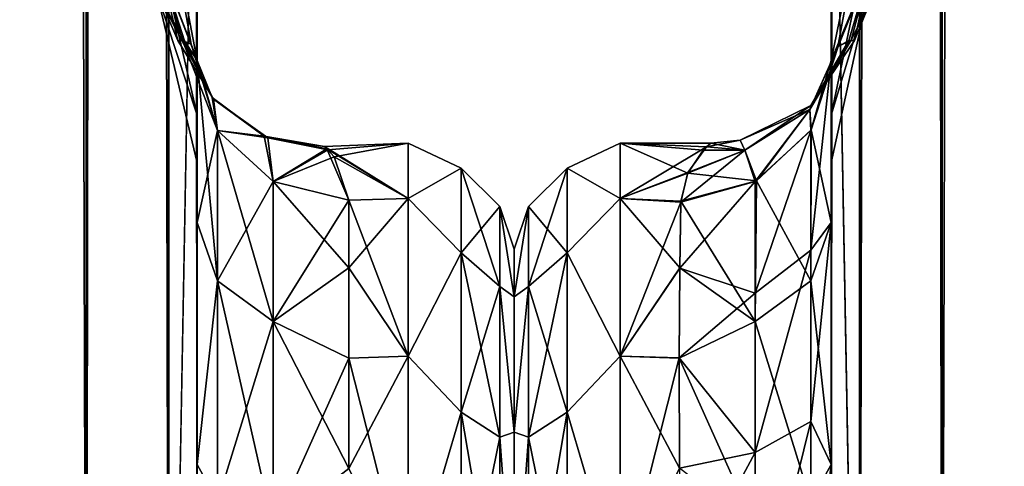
# Model space of a CAD drawing. Extents: x -23 to 470, y -1800 to 0.
# Tile 22 of 243: x 30 to 62, y -1759 to -1744. Entities that reach past the tile are written whole.
import ezdxf

# ---------------------------------------------------------------- set-up
doc = ezdxf.new("R2010")
doc.units = 0
doc.header["$LTSCALE"] = 61.050099
for name, color, linetype in [('10', 7, 'CONTINUOUS'), ('14', 7, 'CONTINUOUS'), ('16', 7, 'CONTINUOUS'), ('17', 7, 'CONTINUOUS'), ('18', 7, 'CONTINUOUS'), ('43', 7, 'CONTINUOUS'), ('44', 7, 'CONTINUOUS'), ('45', 7, 'CONTINUOUS'), ('47', 7, 'CONTINUOUS'), ('52', 7, 'CONTINUOUS'), ('549', 7, 'CONTINUOUS'), ('551', 7, 'CONTINUOUS'), ('553', 7, 'CONTINUOUS'), ('559', 7, 'CONTINUOUS'), ('563', 7, 'CONTINUOUS'), ('58', 7, 'CONTINUOUS'), ('583', 7, 'CONTINUOUS'), ('584', 7, 'CONTINUOUS'), ('588', 7, 'CONTINUOUS'), ('589', 7, 'CONTINUOUS'), ('59', 7, 'CONTINUOUS'), ('590', 7, 'CONTINUOUS'), ('598', 7, 'CONTINUOUS'), ('600', 7, 'CONTINUOUS')]:
    doc.layers.add(name, color=color, linetype=linetype)

msp = doc.modelspace()

# ---------------------------------------------------------------- linework, layer by layer
at = {"layer": '10', "linetype": 'CONTINUOUS'}
for points in [[(56.45, -1728.15, 20.5), (56.45, -1734.797, 19.391), (56.45, -1750.621, 19.586), (56.45, -1728.15, 20.5)], [(56.45, -1735.92, 22.035), (56.45, -1728.15, 20.5), (56.45, -1758.599, 25.714), (56.45, -1735.92, 22.035)], [(56.45, -1758.599, 25.714), (56.45, -1728.15, 20.5), (56.45, -1750.621, 19.586), (56.45, -1758.599, 25.714)], [(56.45, -1728.15, 61.5), (56.45, -1735.917, 59.966), (56.45, -1780, 61.5), (56.45, -1728.15, 61.5)], [(56.45, -1782.865, -60.931), (56.45, -1783.734, -60.5), (56.45, -1728.15, -61.5), (56.45, -1782.865, -60.931)], [(56.45, -1728.15, -61.5), (56.45, -1783.734, -60.5), (56.45, -1735.92, -59.965), (56.45, -1728.15, -61.5)], [(56.45, -1780, -61.5), (56.45, -1782.865, -60.931), (56.45, -1728.15, -61.5), (56.45, -1780, -61.5)], [(56.45, -1728.15, -20.5), (56.45, -1735.917, -22.034), (56.45, -1750.62, -19.586), (56.45, -1728.15, -20.5)], [(56.45, -1734.85, -19.375), (56.45, -1728.15, -20.5), (56.45, -1750.62, -19.586), (56.45, -1734.85, -19.375)], [(56.45, -1734.797, 19.391), (56.45, -1740.719, 16.193), (56.45, -1750.621, 19.586), (56.45, -1734.797, 19.391)], [(56.45, -1740.737, -16.18), (56.45, -1734.85, -19.375), (56.45, -1750.62, -19.586), (56.45, -1740.737, -16.18)], [(56.45, -1735.917, 59.966), (56.45, -1742.613, 55.523), (56.45, -1785.305, 59.301), (56.45, -1735.917, 59.966)], [(56.45, -1780, 61.5), (56.45, -1735.917, 59.966), (56.45, -1782.865, 60.931), (56.45, -1780, 61.5)], [(56.45, -1782.865, 60.931), (56.45, -1735.917, 59.966), (56.45, -1783.734, 60.5), (56.45, -1782.865, 60.931)], [(56.45, -1783.734, 60.5), (56.45, -1735.917, 59.966), (56.45, -1785.305, 59.301), (56.45, -1783.734, 60.5)], [(56.45, -1735.917, -22.034), (56.45, -1742.613, -26.477), (56.45, -1758.598, -25.714), (56.45, -1735.917, -22.034)], [(56.45, -1750.62, -19.586), (56.45, -1735.917, -22.034), (56.45, -1758.598, -25.714), (56.45, -1750.62, -19.586)], [(56.45, -1742.616, 26.48), (56.45, -1735.92, 22.035), (56.45, -1758.599, 25.714), (56.45, -1742.616, 26.48)], [(56.45, -1786.5, -57.734), (56.45, -1786.933, -56.86), (56.45, -1735.92, -59.965), (56.45, -1786.5, -57.734)], [(56.45, -1735.92, -59.965), (56.45, -1786.933, -56.86), (56.45, -1742.616, -55.52), (56.45, -1735.92, -59.965)], [(56.45, -1785.305, -59.301), (56.45, -1786.5, -57.734), (56.45, -1735.92, -59.965), (56.45, -1785.305, -59.301)], [(56.45, -1783.734, -60.5), (56.45, -1785.305, -59.301), (56.45, -1735.92, -59.965), (56.45, -1783.734, -60.5)], [(56.45, -1740.719, 16.193), (56.45, -1745.277, 11.265), (56.45, -1750.621, 19.586), (56.45, -1740.719, 16.193)], [(56.45, -1745.277, -11.265), (56.45, -1740.737, -16.18), (56.45, -1750.62, -19.586), (56.45, -1745.277, -11.265)], [(56.45, -1742.613, 55.523), (56.45, -1747.082, 48.856), (56.45, -1787.5, 54), (56.45, -1742.613, 55.523)], [(56.45, -1785.305, 59.301), (56.45, -1742.613, 55.523), (56.45, -1786.5, 57.734), (56.45, -1785.305, 59.301)], [(56.45, -1786.5, 57.734), (56.45, -1742.613, 55.523), (56.45, -1786.933, 56.86), (56.45, -1786.5, 57.734)], [(56.45, -1786.933, 56.86), (56.45, -1742.613, 55.523), (56.45, -1787.5, 54), (56.45, -1786.933, 56.86)], [(56.45, -1742.613, -26.477), (56.45, -1747.082, -33.144), (56.45, -1768.175, -28.742), (56.45, -1742.613, -26.477)], [(56.45, -1758.598, -25.714), (56.45, -1742.613, -26.477), (56.45, -1768.175, -28.742), (56.45, -1758.598, -25.714)], [(56.45, -1747.083, 33.148), (56.45, -1742.616, 26.48), (56.45, -1768.176, 28.742), (56.45, -1747.083, 33.148)], [(56.45, -1768.176, 28.742), (56.45, -1742.616, 26.48), (56.45, -1758.599, 25.714), (56.45, -1768.176, 28.742)], [(56.45, -1786.933, -56.86), (56.45, -1787.5, -54), (56.45, -1742.616, -55.52), (56.45, -1786.933, -56.86)], [(56.45, -1742.616, -55.52), (56.45, -1787.5, -54), (56.45, -1747.083, -48.852), (56.45, -1742.616, -55.52)], [(56.45, -1747.082, 48.856), (56.45, -1748.65, 41.002), (56.45, -1787.5, 54), (56.45, -1747.082, 48.856)], [(56.45, -1747.082, -33.144), (56.45, -1748.65, -40.998), (56.45, -1778.234, -28.319), (56.45, -1747.082, -33.144)], [(56.45, -1768.175, -28.742), (56.45, -1747.082, -33.144), (56.45, -1778.234, -28.319), (56.45, -1768.175, -28.742)], [(56.45, -1748.65, 41.002), (56.45, -1747.083, 33.148), (56.45, -1787.5, 54), (56.45, -1748.65, 41.002)], [(56.45, -1787.5, 54), (56.45, -1747.083, 33.148), (56.45, -1768.176, 28.742), (56.45, -1787.5, 54)], [(56.45, -1787.5, -54), (56.45, -1787.5, -24.51), (56.45, -1747.083, -48.852), (56.45, -1787.5, -54)], [(56.45, -1747.083, -48.852), (56.45, -1787.5, -24.51), (56.45, -1748.65, -40.998), (56.45, -1747.083, -48.852)], [(56.45, -1748.65, -40.998), (56.45, -1787.5, -24.51), (56.45, -1778.234, -28.319), (56.45, -1748.65, -40.998)]]:
    msp.add_3dface(points, dxfattribs=at)
at = {"layer": '14', "linetype": 'CONTINUOUS'}
for points in [[(46, -1751.5, 0), (46, -1753.067, -7.855), (46, -1790.933, -7.854), (46, -1751.5, 0)], [(46, -1753.067, 7.854), (46, -1751.5, 0), (46, -1792.5, 0), (46, -1753.067, 7.854)], [(46, -1792.5, 0), (46, -1751.5, 0), (46, -1790.933, -7.854), (46, -1792.5, 0)], [(46, -1753.067, -7.855), (46, -1757.536, -14.522), (46, -1790.933, -7.854), (46, -1753.067, -7.855)], [(46, -1757.536, 14.522), (46, -1753.067, 7.854), (46, -1786.464, 14.522), (46, -1757.536, 14.522)], [(46, -1786.464, 14.522), (46, -1753.067, 7.854), (46, -1790.933, 7.855), (46, -1786.464, 14.522)], [(46, -1790.933, 7.855), (46, -1753.067, 7.854), (46, -1792.5, 0), (46, -1790.933, 7.855)], [(46, -1757.536, -14.522), (46, -1764.234, -18.966), (46, -1786.464, -14.522), (46, -1757.536, -14.522)], [(46, -1790.933, -7.854), (46, -1757.536, -14.522), (46, -1786.464, -14.522), (46, -1790.933, -7.854)], [(46, -1764.235, 18.966), (46, -1757.536, 14.522), (46, -1779.766, 18.966), (46, -1764.235, 18.966)], [(46, -1779.766, 18.966), (46, -1757.536, 14.522), (46, -1786.464, 14.522), (46, -1779.766, 18.966)]]:
    msp.add_3dface(points, dxfattribs=at)
at = {"layer": '16', "linetype": 'CONTINUOUS'}
for points in [[(49.5, -1748, 0), (49.5, -1749.827, 9.184), (52.343, -1748.126, 2.453), (49.5, -1748, 0)], [(49.5, -1749.827, -9.184), (49.5, -1748, 0), (51.721, -1748.998, -6.848), (49.5, -1749.827, -9.184)], [(51.721, -1748.998, -6.848), (49.5, -1748, 0), (52.228, -1748.238, -3.369), (51.721, -1748.998, -6.848)], [(52.228, -1748.238, -3.369), (49.5, -1748, 0), (52.487, -1748, -0.07), (52.228, -1748.238, -3.369)], [(52.487, -1748, -0.07), (49.5, -1748, 0), (52.343, -1748.126, 2.453), (52.487, -1748, -0.07)], [(52.343, -1748.126, 2.453), (49.5, -1749.827, 9.184), (51.731, -1748.973, 6.766), (52.343, -1748.126, 2.453)], [(51.731, -1748.973, 6.766), (49.5, -1749.827, 9.184), (51.499, -1749.945, 9.464), (51.731, -1748.973, 6.766)], [(51.499, -1749.915, -9.395), (49.5, -1749.827, -9.184), (51.721, -1748.998, -6.848), (51.499, -1749.915, -9.395)], [(49.5, -1749.827, 9.184), (49.5, -1755.029, 16.971), (51.499, -1749.945, 9.464), (49.5, -1749.827, 9.184)], [(49.5, -1755.029, -16.971), (49.5, -1749.827, -9.184), (51.461, -1752.121, -13.447), (49.5, -1755.029, -16.971)], [(51.461, -1752.121, -13.447), (49.5, -1749.827, -9.184), (51.499, -1749.915, -9.395), (51.461, -1752.121, -13.447)], [(51.499, -1749.945, 9.464), (49.5, -1755.029, 16.971), (51.461, -1752.13, 13.461), (51.499, -1749.945, 9.464)], [(51.446, -1755.091, -17.032), (49.5, -1755.029, -16.971), (51.461, -1752.121, -13.447), (51.446, -1755.091, -17.032)], [(51.461, -1752.13, 13.461), (49.5, -1755.029, 16.971), (51.446, -1755.087, 17.028), (51.461, -1752.13, 13.461)], [(49.5, -1755.029, 16.971), (49.5, -1762.816, 22.173), (51.446, -1755.087, 17.028), (49.5, -1755.029, 16.971)], [(49.5, -1762.816, -22.173), (49.5, -1755.029, -16.971), (51.45, -1758.724, -19.994), (49.5, -1762.816, -22.173)], [(51.45, -1758.724, -19.994), (49.5, -1755.029, -16.971), (51.446, -1755.091, -17.032), (51.45, -1758.724, -19.994)], [(51.446, -1755.087, 17.028), (49.5, -1762.816, 22.173), (51.45, -1758.724, 19.994), (51.446, -1755.087, 17.028)]]:
    msp.add_3dface(points, dxfattribs=at)
at = {"layer": '17', "linetype": 'CONTINUOUS'}
for points in [[(56.45, -20, 61.5), (56.45, -71.85, 61.5), (57.402, -1780, 66.284), (56.45, -20, 61.5)], [(56.45, -20, 61.5), (57.402, -1780, 66.284), (57.402, -20, 66.284), (56.45, -20, 61.5)], [(57.402, -1780, 66.284), (60.111, -1780, 70.339), (57.402, -20, 66.284), (57.402, -1780, 66.284)], [(60.111, -1780, 70.339), (60.111, -20, 70.339), (57.402, -20, 66.284), (60.111, -1780, 70.339)], [(60.111, -1780, 70.339), (64.16, -1780, 73.046), (60.111, -20, 70.339), (60.111, -1780, 70.339)], [(64.16, -1780, 73.046), (64.16, -20, 73.046), (60.111, -20, 70.339), (64.16, -1780, 73.046)], [(56.45, -71.85, 61.5), (56.45, -1728.15, 61.5), (57.402, -1780, 66.284), (56.45, -71.85, 61.5)], [(56.45, -1728.15, 61.5), (56.45, -1780, 61.5), (57.402, -1780, 66.284), (56.45, -1728.15, 61.5)]]:
    msp.add_3dface(points, dxfattribs=at)
at = {"layer": '18', "linetype": 'CONTINUOUS'}
for points in [[(56.45, -1780, -61.5), (56.45, -1728.15, -61.5), (57.402, -20, -66.284), (56.45, -1780, -61.5)], [(57.402, -1780, -66.284), (56.45, -1780, -61.5), (57.402, -20, -66.284), (57.402, -1780, -66.284)], [(60.111, -1780, -70.339), (57.402, -1780, -66.284), (60.111, -20, -70.339), (60.111, -1780, -70.339)], [(57.402, -1780, -66.284), (57.402, -20, -66.284), (60.111, -20, -70.339), (57.402, -1780, -66.284)], [(64.16, -1780, -73.046), (60.111, -1780, -70.339), (64.16, -20, -73.046), (64.16, -1780, -73.046)], [(60.111, -1780, -70.339), (60.111, -20, -70.339), (64.16, -20, -73.046), (60.111, -1780, -70.339)]]:
    msp.add_3dface(points, dxfattribs=at)
at = {"layer": '43', "linetype": 'CONTINUOUS'}
for points in [[(56.45, -1742.616, 26.48), (56.45, -1747.083, 33.148), (57.676, -1741.228, 33.449), (56.45, -1742.616, 26.48)], [(57.676, -1741.228, 33.449), (56.45, -1747.083, 33.148), (57.676, -1743.022, 38.378), (57.676, -1741.228, 33.449)], [(56.45, -1747.082, 48.856), (56.45, -1742.613, 55.523), (57.676, -1741.228, 48.551), (56.45, -1747.082, 48.856)], [(57.676, -1743.022, 43.622), (56.45, -1747.082, 48.856), (57.676, -1741.228, 48.551), (57.676, -1743.022, 43.622)], [(56.45, -1747.083, 33.148), (56.45, -1748.65, 41.002), (57.676, -1743.022, 38.378), (56.45, -1747.083, 33.148)], [(56.45, -1748.65, 41.002), (56.45, -1747.082, 48.856), (57.676, -1743.022, 43.622), (56.45, -1748.65, 41.002)], [(57.676, -1743.022, 38.378), (56.45, -1748.65, 41.002), (57.676, -1743.022, 43.622), (57.676, -1743.022, 38.378)]]:
    msp.add_3dface(points, dxfattribs=at)
at = {"layer": '44', "linetype": 'CONTINUOUS'}
for points in [[(56.45, -1742.616, -55.52), (56.45, -1747.083, -48.852), (57.676, -1741.228, -48.551), (56.45, -1742.616, -55.52)], [(57.676, -1741.228, -48.551), (56.45, -1747.083, -48.852), (57.676, -1743.022, -43.622), (57.676, -1741.228, -48.551)], [(56.45, -1747.082, -33.144), (56.45, -1742.613, -26.477), (57.676, -1741.228, -33.449), (56.45, -1747.082, -33.144)], [(57.676, -1743.022, -38.378), (56.45, -1747.082, -33.144), (57.676, -1741.228, -33.449), (57.676, -1743.022, -38.378)], [(56.45, -1747.083, -48.852), (56.45, -1748.65, -40.998), (57.676, -1743.022, -43.622), (56.45, -1747.083, -48.852)], [(56.45, -1748.65, -40.998), (56.45, -1747.082, -33.144), (57.676, -1743.022, -38.378), (56.45, -1748.65, -40.998)], [(57.676, -1743.022, -43.622), (56.45, -1748.65, -40.998), (57.676, -1743.022, -38.378), (57.676, -1743.022, -43.622)]]:
    msp.add_3dface(points, dxfattribs=at)
at = {"layer": '45', "linetype": 'CONTINUOUS'}
for points in [[(56.45, -1745.277, -11.265), (56.45, -1750.62, -19.586), (55.794, -1747.559, -10.303), (56.45, -1745.277, -11.265)], [(53.989, -1749.247, -9.592), (55.794, -1747.559, -10.303), (55.779, -1752.541, -17.987), (53.989, -1749.247, -9.592)], [(55.794, -1747.559, -10.303), (56.45, -1750.62, -19.586), (55.779, -1752.541, -17.987), (55.794, -1747.559, -10.303)], [(51.499, -1749.915, -9.395), (53.989, -1749.247, -9.592), (53.946, -1753.886, -16.744), (51.499, -1749.915, -9.395)], [(53.946, -1753.886, -16.744), (53.989, -1749.247, -9.592), (55.779, -1752.541, -17.987), (53.946, -1753.886, -16.744)], [(51.461, -1752.121, -13.447), (51.499, -1749.915, -9.395), (53.946, -1753.886, -16.744), (51.461, -1752.121, -13.447)], [(56.45, -1750.62, -19.586), (56.45, -1758.598, -25.714), (55.779, -1752.541, -17.987), (56.45, -1750.62, -19.586)], [(51.446, -1755.091, -17.032), (51.461, -1752.121, -13.447), (53.946, -1753.886, -16.744), (51.446, -1755.091, -17.032)], [(53.946, -1753.886, -16.744), (55.779, -1752.541, -17.987), (55.78, -1759.821, -23.535), (53.946, -1753.886, -16.744)], [(55.779, -1752.541, -17.987), (56.45, -1758.598, -25.714), (55.78, -1759.821, -23.535), (55.779, -1752.541, -17.987)], [(53.946, -1760.663, -21.908), (51.446, -1755.091, -17.032), (53.946, -1753.886, -16.744), (53.946, -1760.663, -21.908)], [(53.946, -1760.663, -21.908), (53.946, -1753.886, -16.744), (55.78, -1759.821, -23.535), (53.946, -1760.663, -21.908)], [(51.45, -1758.724, -19.994), (51.446, -1755.091, -17.032), (53.946, -1760.663, -21.908), (51.45, -1758.724, -19.994)], [(56.45, -1758.598, -25.714), (56.45, -1768.175, -28.742), (55.78, -1759.821, -23.535), (56.45, -1758.598, -25.714)]]:
    msp.add_3dface(points, dxfattribs=at)
at = {"layer": '47', "linetype": 'CONTINUOUS'}
for points in [[(56.45, -1750.621, 19.586), (56.45, -1745.277, 11.265), (55.779, -1751.533, 16.832), (56.45, -1750.621, 19.586)], [(55.779, -1751.533, 16.832), (56.45, -1745.277, 11.265), (55.779, -1747.582, 10.293), (55.779, -1751.533, 16.832)], [(53.945, -1752.948, 15.668), (55.779, -1751.533, 16.832), (55.779, -1747.582, 10.293), (53.945, -1752.948, 15.668)], [(53.945, -1752.948, 15.668), (55.779, -1747.582, 10.293), (53.945, -1749.27, 9.582), (53.945, -1752.948, 15.668)], [(51.499, -1749.945, 9.464), (51.461, -1752.13, 13.461), (53.945, -1749.27, 9.582), (51.499, -1749.945, 9.464)], [(53.945, -1749.27, 9.582), (51.461, -1752.13, 13.461), (53.945, -1752.948, 15.668), (53.945, -1749.27, 9.582)], [(55.78, -1757.185, 21.971), (56.45, -1750.621, 19.586), (55.779, -1751.533, 16.832), (55.78, -1757.185, 21.971)], [(56.45, -1758.599, 25.714), (56.45, -1750.621, 19.586), (55.78, -1757.185, 21.971), (56.45, -1758.599, 25.714)], [(53.945, -1752.948, 15.668), (53.946, -1758.209, 20.452), (55.779, -1751.533, 16.832), (53.945, -1752.948, 15.668)], [(53.946, -1758.209, 20.452), (55.78, -1757.185, 21.971), (55.779, -1751.533, 16.832), (53.946, -1758.209, 20.452)], [(51.461, -1752.13, 13.461), (51.446, -1755.087, 17.028), (53.945, -1752.948, 15.668), (51.461, -1752.13, 13.461)], [(53.945, -1752.948, 15.668), (51.446, -1755.087, 17.028), (53.946, -1758.209, 20.452), (53.945, -1752.948, 15.668)], [(51.446, -1755.087, 17.028), (51.45, -1758.724, 19.994), (53.946, -1758.209, 20.452), (51.446, -1755.087, 17.028)], [(53.946, -1758.209, 20.452), (53.946, -1764.617, 23.537), (55.78, -1757.185, 21.971), (53.946, -1758.209, 20.452)], [(53.946, -1764.617, 23.537), (55.78, -1764.068, 25.284), (55.78, -1757.185, 21.971), (53.946, -1764.617, 23.537)], [(55.78, -1764.068, 25.284), (56.45, -1758.599, 25.714), (55.78, -1757.185, 21.971), (55.78, -1764.068, 25.284)], [(51.45, -1758.724, 19.994), (51.45, -1762.858, 22.191), (53.946, -1758.209, 20.452), (51.45, -1758.724, 19.994)], [(53.946, -1758.209, 20.452), (51.45, -1762.858, 22.191), (53.946, -1764.617, 23.537), (53.946, -1758.209, 20.452)], [(56.45, -1768.176, 28.742), (56.45, -1758.599, 25.714), (55.78, -1764.068, 25.284), (56.45, -1768.176, 28.742)]]:
    msp.add_3dface(points, dxfattribs=at)
at = {"layer": '52', "linetype": 'CONTINUOUS'}
for points in [[(49.5, -1749.827, 9.184), (49.5, -1748, 0), (47.752, -1748.825, 4.086), (49.5, -1749.827, 9.184)], [(49.5, -1748, 0), (49.5, -1749.827, -9.184), (47.752, -1748.825, -4.086), (49.5, -1748, 0)], [(49.5, -1748, 0), (47.752, -1748.825, -4.086), (47.752, -1748.825, 4.086), (49.5, -1748, 0)], [(47.752, -1751.621, -11.766), (46.469, -1750.088, -3.864), (47.752, -1748.825, -4.086), (47.752, -1751.621, -11.766)], [(46.469, -1750.088, -3.864), (46.469, -1750.088, 3.864), (47.752, -1748.825, -4.086), (46.469, -1750.088, -3.864)], [(47.752, -1748.825, -4.086), (46.469, -1750.088, 3.864), (47.752, -1748.825, 4.086), (47.752, -1748.825, -4.086)], [(47.752, -1748.825, 4.086), (46.469, -1752.731, 11.125), (47.752, -1751.621, 11.766), (47.752, -1748.825, 4.086)], [(46.469, -1750.088, 3.864), (46.469, -1752.731, 11.125), (47.752, -1748.825, 4.086), (46.469, -1750.088, 3.864)], [(49.5, -1749.827, 9.184), (47.752, -1748.825, 4.086), (47.752, -1751.621, 11.766), (49.5, -1749.827, 9.184)], [(49.5, -1749.827, -9.184), (47.752, -1751.621, -11.766), (47.752, -1748.825, -4.086), (49.5, -1749.827, -9.184)], [(49.5, -1755.029, 16.971), (49.5, -1749.827, 9.184), (47.752, -1751.621, 11.766), (49.5, -1755.029, 16.971)], [(49.5, -1749.827, -9.184), (49.5, -1755.029, -16.971), (47.752, -1751.621, -11.766), (49.5, -1749.827, -9.184)], [(46, -1753.067, -7.855), (46, -1751.5, 0), (46.469, -1750.088, -3.864), (46, -1753.067, -7.855)], [(46.469, -1752.731, -11.125), (46, -1753.067, -7.855), (46.469, -1750.088, -3.864), (46.469, -1752.731, -11.125)], [(46, -1751.5, 0), (46, -1753.067, 7.854), (46.469, -1750.088, 3.864), (46, -1751.5, 0)], [(46.469, -1750.088, -3.864), (46, -1751.5, 0), (46.469, -1750.088, 3.864), (46.469, -1750.088, -3.864)], [(46.469, -1750.088, 3.864), (46, -1753.067, 7.854), (46.469, -1752.731, 11.125), (46.469, -1750.088, 3.864)], [(46.469, -1752.731, -11.125), (46.469, -1750.088, -3.864), (47.752, -1751.621, -11.766), (46.469, -1752.731, -11.125)], [(47.752, -1751.621, 11.766), (46.469, -1757.698, 17.044), (47.752, -1756.874, 18.027), (47.752, -1751.621, 11.766)], [(46.469, -1752.731, 11.125), (46.469, -1757.698, 17.044), (47.752, -1751.621, 11.766), (46.469, -1752.731, 11.125)], [(47.752, -1756.874, -18.027), (46.469, -1752.731, -11.125), (47.752, -1751.621, -11.766), (47.752, -1756.874, -18.027)], [(49.5, -1755.029, 16.971), (47.752, -1751.621, 11.766), (47.752, -1756.874, 18.027), (49.5, -1755.029, 16.971)], [(49.5, -1755.029, -16.971), (47.752, -1756.874, -18.027), (47.752, -1751.621, -11.766), (49.5, -1755.029, -16.971)], [(46, -1757.536, -14.522), (46, -1753.067, -7.855), (46.469, -1752.731, -11.125), (46, -1757.536, -14.522)], [(46.469, -1757.698, -17.044), (46, -1757.536, -14.522), (46.469, -1752.731, -11.125), (46.469, -1757.698, -17.044)], [(46, -1753.067, 7.854), (46, -1757.536, 14.522), (46.469, -1752.731, 11.125), (46, -1753.067, 7.854)], [(46.469, -1752.731, 11.125), (46, -1757.536, 14.522), (46.469, -1757.698, 17.044), (46.469, -1752.731, 11.125)], [(46.469, -1757.698, -17.044), (46.469, -1752.731, -11.125), (47.752, -1756.874, -18.027), (46.469, -1757.698, -17.044)], [(49.5, -1762.816, 22.173), (49.5, -1755.029, 16.971), (47.752, -1756.874, 18.027), (49.5, -1762.816, 22.173)], [(49.5, -1755.029, -16.971), (49.5, -1762.816, -22.173), (47.752, -1756.874, -18.027), (49.5, -1755.029, -16.971)], [(46.469, -1757.698, 17.044), (46.469, -1764.39, 20.908), (47.752, -1756.874, 18.027), (46.469, -1757.698, 17.044)], [(47.752, -1756.874, 18.027), (46.469, -1764.39, 20.908), (47.752, -1763.952, 22.113), (47.752, -1756.874, 18.027)], [(47.752, -1763.952, -22.113), (46.469, -1757.698, -17.044), (47.752, -1756.874, -18.027), (47.752, -1763.952, -22.113)], [(49.5, -1762.816, 22.173), (47.752, -1756.874, 18.027), (47.752, -1763.952, 22.113), (49.5, -1762.816, 22.173)], [(49.5, -1762.816, -22.173), (47.752, -1763.952, -22.113), (47.752, -1756.874, -18.027), (49.5, -1762.816, -22.173)], [(46, -1764.234, -18.966), (46, -1757.536, -14.522), (46.469, -1757.698, -17.044), (46, -1764.234, -18.966)], [(46, -1757.536, 14.522), (46, -1764.235, 18.966), (46.469, -1757.698, 17.044), (46, -1757.536, 14.522)], [(46.469, -1764.39, -20.908), (46, -1764.234, -18.966), (46.469, -1757.698, -17.044), (46.469, -1764.39, -20.908)], [(46.469, -1757.698, 17.044), (46, -1764.235, 18.966), (46.469, -1764.39, 20.908), (46.469, -1757.698, 17.044)], [(46.469, -1764.39, -20.908), (46.469, -1757.698, -17.044), (47.752, -1763.952, -22.113), (46.469, -1764.39, -20.908)]]:
    msp.add_3dface(points, dxfattribs=at)
at = {"layer": '549', "linetype": 'CONTINUOUS'}
for points in [[(35.55, -1728.15, -20.5), (35.55, -1734.794, -19.392), (35.55, -1750.621, -19.586), (35.55, -1728.15, -20.5)], [(35.55, -1735.917, -22.034), (35.55, -1728.15, -20.5), (35.55, -1758.599, -25.714), (35.55, -1735.917, -22.034)], [(35.55, -1758.599, -25.714), (35.55, -1728.15, -20.5), (35.55, -1750.621, -19.586), (35.55, -1758.599, -25.714)], [(35.55, -1728.15, -61.5), (35.55, -1735.92, -59.965), (35.55, -1780, -61.5), (35.55, -1728.15, -61.5)], [(35.55, -1782.865, 60.931), (35.55, -1783.734, 60.5), (35.55, -1728.15, 61.5), (35.55, -1782.865, 60.931)], [(35.55, -1728.15, 61.5), (35.55, -1783.734, 60.5), (35.55, -1735.917, 59.966), (35.55, -1728.15, 61.5)], [(35.55, -1780, 61.5), (35.55, -1782.865, 60.931), (35.55, -1728.15, 61.5), (35.55, -1780, 61.5)], [(35.55, -1728.15, 20.5), (35.55, -1735.92, 22.035), (35.55, -1750.62, 19.586), (35.55, -1728.15, 20.5)], [(35.55, -1734.919, 19.353), (35.55, -1728.15, 20.5), (35.55, -1750.62, 19.586), (35.55, -1734.919, 19.353)], [(35.55, -1734.794, -19.392), (35.55, -1740.717, -16.195), (35.55, -1750.621, -19.586), (35.55, -1734.794, -19.392)], [(35.55, -1740.769, 16.155), (35.55, -1734.919, 19.353), (35.55, -1750.62, 19.586), (35.55, -1740.769, 16.155)], [(35.55, -1742.613, -26.477), (35.55, -1735.917, -22.034), (35.55, -1758.599, -25.714), (35.55, -1742.613, -26.477)], [(35.55, -1786.5, 57.734), (35.55, -1786.933, 56.86), (35.55, -1735.917, 59.966), (35.55, -1786.5, 57.734)], [(35.55, -1735.917, 59.966), (35.55, -1786.933, 56.86), (35.55, -1742.613, 55.523), (35.55, -1735.917, 59.966)], [(35.55, -1785.305, 59.301), (35.55, -1786.5, 57.734), (35.55, -1735.917, 59.966), (35.55, -1785.305, 59.301)], [(35.55, -1783.734, 60.5), (35.55, -1785.305, 59.301), (35.55, -1735.917, 59.966), (35.55, -1783.734, 60.5)], [(35.55, -1735.92, -59.965), (35.55, -1742.616, -55.52), (35.55, -1785.305, -59.301), (35.55, -1735.92, -59.965)], [(35.55, -1780, -61.5), (35.55, -1735.92, -59.965), (35.55, -1782.865, -60.931), (35.55, -1780, -61.5)], [(35.55, -1782.865, -60.931), (35.55, -1735.92, -59.965), (35.55, -1783.734, -60.5), (35.55, -1782.865, -60.931)], [(35.55, -1783.734, -60.5), (35.55, -1735.92, -59.965), (35.55, -1785.305, -59.301), (35.55, -1783.734, -60.5)], [(35.55, -1735.92, 22.035), (35.55, -1742.616, 26.48), (35.55, -1758.599, 25.714), (35.55, -1735.92, 22.035)], [(35.55, -1750.62, 19.586), (35.55, -1735.92, 22.035), (35.55, -1758.599, 25.714), (35.55, -1750.62, 19.586)], [(35.55, -1740.717, -16.195), (35.55, -1745.277, -11.265), (35.55, -1750.621, -19.586), (35.55, -1740.717, -16.195)], [(35.55, -1745.277, 11.265), (35.55, -1740.769, 16.155), (35.55, -1750.62, 19.586), (35.55, -1745.277, 11.265)], [(35.55, -1747.082, -33.144), (35.55, -1742.613, -26.477), (35.55, -1768.176, -28.742), (35.55, -1747.082, -33.144)], [(35.55, -1768.176, -28.742), (35.55, -1742.613, -26.477), (35.55, -1758.599, -25.714), (35.55, -1768.176, -28.742)], [(35.55, -1786.933, 56.86), (35.55, -1787.5, 54), (35.55, -1742.613, 55.523), (35.55, -1786.933, 56.86)], [(35.55, -1742.613, 55.523), (35.55, -1787.5, 54), (35.55, -1747.082, 48.856), (35.55, -1742.613, 55.523)], [(35.55, -1742.616, -55.52), (35.55, -1747.083, -48.852), (35.55, -1787.5, -54), (35.55, -1742.616, -55.52)], [(35.55, -1785.305, -59.301), (35.55, -1742.616, -55.52), (35.55, -1786.5, -57.734), (35.55, -1785.305, -59.301)], [(35.55, -1786.5, -57.734), (35.55, -1742.616, -55.52), (35.55, -1786.933, -56.86), (35.55, -1786.5, -57.734)], [(35.55, -1786.933, -56.86), (35.55, -1742.616, -55.52), (35.55, -1787.5, -54), (35.55, -1786.933, -56.86)], [(35.55, -1742.616, 26.48), (35.55, -1747.083, 33.148), (35.55, -1768.176, 28.742), (35.55, -1742.616, 26.48)], [(35.55, -1758.599, 25.714), (35.55, -1742.616, 26.48), (35.55, -1768.176, 28.742), (35.55, -1758.599, 25.714)], [(35.55, -1748.65, -40.998), (35.55, -1747.082, -33.144), (35.55, -1787.5, -54), (35.55, -1748.65, -40.998)], [(35.55, -1787.5, -54), (35.55, -1747.082, -33.144), (35.55, -1768.176, -28.742), (35.55, -1787.5, -54)], [(35.55, -1787.5, 54), (35.55, -1787.5, 24.51), (35.55, -1747.082, 48.856), (35.55, -1787.5, 54)], [(35.55, -1747.082, 48.856), (35.55, -1787.5, 24.51), (35.55, -1748.65, 41.002), (35.55, -1747.082, 48.856)], [(35.55, -1747.083, -48.852), (35.55, -1748.65, -40.998), (35.55, -1787.5, -54), (35.55, -1747.083, -48.852)], [(35.55, -1747.083, 33.148), (35.55, -1748.65, 41.002), (35.55, -1778.235, 28.319), (35.55, -1747.083, 33.148)], [(35.55, -1768.176, 28.742), (35.55, -1747.083, 33.148), (35.55, -1778.235, 28.319), (35.55, -1768.176, 28.742)], [(35.55, -1748.65, 41.002), (35.55, -1787.5, 24.51), (35.55, -1778.235, 28.319), (35.55, -1748.65, 41.002)]]:
    msp.add_3dface(points, dxfattribs=at)
at = {"layer": '551', "linetype": 'CONTINUOUS'}
for points in [[(46, -1751.5, 0), (46, -1753.067, 7.855), (46, -1790.933, 7.854), (46, -1751.5, 0)], [(46, -1753.067, -7.854), (46, -1751.5, 0), (46, -1792.5, 0), (46, -1753.067, -7.854)], [(46, -1792.5, 0), (46, -1751.5, 0), (46, -1790.933, 7.854), (46, -1792.5, 0)], [(46, -1753.067, 7.855), (46, -1757.536, 14.522), (46, -1790.933, 7.854), (46, -1753.067, 7.855)], [(46, -1757.536, -14.522), (46, -1753.067, -7.854), (46, -1786.464, -14.522), (46, -1757.536, -14.522)], [(46, -1786.464, -14.522), (46, -1753.067, -7.854), (46, -1790.933, -7.855), (46, -1786.464, -14.522)], [(46, -1790.933, -7.855), (46, -1753.067, -7.854), (46, -1792.5, 0), (46, -1790.933, -7.855)], [(46, -1757.536, 14.522), (46, -1764.234, 18.966), (46, -1786.464, 14.522), (46, -1757.536, 14.522)], [(46, -1790.933, 7.854), (46, -1757.536, 14.522), (46, -1786.464, 14.522), (46, -1790.933, 7.854)], [(46, -1764.235, -18.966), (46, -1757.536, -14.522), (46, -1779.766, -18.966), (46, -1764.235, -18.966)], [(46, -1779.766, -18.966), (46, -1757.536, -14.522), (46, -1786.464, -14.522), (46, -1779.766, -18.966)]]:
    msp.add_3dface(points, dxfattribs=at)
at = {"layer": '553', "linetype": 'CONTINUOUS'}
for points in [[(42.5, -1748, 0), (42.5, -1749.827, -9.184), (39.744, -1748.113, -2.327), (42.5, -1748, 0)], [(39.859, -1748.224, 3.272), (42.5, -1748, 0), (39.744, -1748.113, -2.327), (39.859, -1748.224, 3.272)], [(39.744, -1748.113, -2.327), (42.5, -1749.827, -9.184), (39.828, -1748.194, -3.048), (39.744, -1748.113, -2.327)], [(39.828, -1748.194, -3.048), (42.5, -1749.827, -9.184), (40.55, -1749.885, -9.323), (39.828, -1748.194, -3.048)], [(40.061, -1748.455, 4.651), (42.5, -1748, 0), (39.859, -1748.224, 3.272), (40.061, -1748.455, 4.651)], [(42.5, -1749.827, 9.184), (42.5, -1748, 0), (40.061, -1748.455, 4.651), (42.5, -1749.827, 9.184)], [(40.55, -1749.885, 9.323), (42.5, -1749.827, 9.184), (40.061, -1748.455, 4.651), (40.55, -1749.885, 9.323)], [(42.5, -1749.827, -9.184), (42.5, -1755.029, -16.971), (40.55, -1749.885, -9.323), (42.5, -1749.827, -9.184)], [(42.5, -1755.029, 16.971), (42.5, -1749.827, 9.184), (40.55, -1752.114, 13.437), (42.5, -1755.029, 16.971)], [(40.55, -1752.114, 13.437), (42.5, -1749.827, 9.184), (40.55, -1749.885, 9.323), (40.55, -1752.114, 13.437)], [(40.55, -1749.885, -9.323), (42.5, -1755.029, -16.971), (40.55, -1752.114, -13.437), (40.55, -1749.885, -9.323)], [(40.55, -1752.114, -13.437), (42.5, -1755.029, -16.971), (40.55, -1755.1, -17.041), (40.55, -1752.114, -13.437)], [(40.55, -1755.1, 17.041), (42.5, -1755.029, 16.971), (40.55, -1752.114, 13.437), (40.55, -1755.1, 17.041)], [(42.5, -1755.029, -16.971), (42.5, -1762.816, -22.173), (40.55, -1755.1, -17.041), (42.5, -1755.029, -16.971)], [(42.5, -1762.816, 22.173), (42.5, -1755.029, 16.971), (40.55, -1758.729, 19.997), (42.5, -1762.816, 22.173)], [(40.55, -1758.729, 19.997), (42.5, -1755.029, 16.971), (40.55, -1755.1, 17.041), (40.55, -1758.729, 19.997)], [(40.55, -1755.1, -17.041), (42.5, -1762.816, -22.173), (40.55, -1758.729, -19.997), (40.55, -1755.1, -17.041)]]:
    msp.add_3dface(points, dxfattribs=at)
at = {"layer": '559', "linetype": 'CONTINUOUS'}
for points in [[(31.889, -1780, -70.339), (27.834, -1780, -73.048), (31.889, -20, -70.339), (31.889, -1780, -70.339)], [(31.889, -20, -70.339), (27.834, -1780, -73.048), (27.834, -20, -73.048), (31.889, -20, -70.339)], [(34.598, -1780, -66.284), (31.889, -1780, -70.339), (34.598, -20, -66.284), (34.598, -1780, -66.284)], [(34.598, -20, -66.284), (31.889, -1780, -70.339), (31.889, -20, -70.339), (34.598, -20, -66.284)], [(35.55, -20, -61.5), (35.55, -71.85, -61.5), (34.598, -1780, -66.284), (35.55, -20, -61.5)], [(35.55, -20, -61.5), (34.598, -1780, -66.284), (34.598, -20, -66.284), (35.55, -20, -61.5)], [(35.55, -71.85, -61.5), (35.55, -1728.15, -61.5), (34.598, -1780, -66.284), (35.55, -71.85, -61.5)], [(35.55, -1728.15, -61.5), (35.55, -1780, -61.5), (34.598, -1780, -66.284), (35.55, -1728.15, -61.5)]]:
    msp.add_3dface(points, dxfattribs=at)
at = {"layer": '563', "linetype": 'CONTINUOUS'}
for points in [[(27.834, -1780, 73.048), (31.889, -1780, 70.339), (27.834, -20, 73.048), (27.834, -1780, 73.048)], [(27.834, -20, 73.048), (31.889, -1780, 70.339), (31.889, -20, 70.339), (27.834, -20, 73.048)], [(31.889, -1780, 70.339), (34.598, -1780, 66.284), (31.889, -20, 70.339), (31.889, -1780, 70.339)], [(31.889, -20, 70.339), (34.598, -1780, 66.284), (34.598, -20, 66.284), (31.889, -20, 70.339)], [(35.55, -1780, 61.5), (35.55, -1728.15, 61.5), (34.598, -20, 66.284), (35.55, -1780, 61.5)], [(34.598, -1780, 66.284), (35.55, -1780, 61.5), (34.598, -20, 66.284), (34.598, -1780, 66.284)]]:
    msp.add_3dface(points, dxfattribs=at)
at = {"layer": '58', "linetype": 'CONTINUOUS'}
for points in [[(56.45, -1745.277, 11.265), (56.45, -1740.719, 16.193), (57.776, -1738.829, 10.679), (56.45, -1745.277, 11.265)], [(57.776, -1742.102, 5.779), (56.45, -1745.277, 11.265), (57.776, -1738.829, 10.679), (57.776, -1742.102, 5.779)], [(56.45, -1740.737, -16.18), (56.45, -1745.277, -11.265), (57.776, -1738.829, -10.679), (56.45, -1740.737, -16.18)], [(56.45, -1745.277, -11.265), (56.672, -1744.824, -8.593), (57.776, -1738.829, -10.679), (56.45, -1745.277, -11.265)], [(57.776, -1738.829, -10.679), (56.672, -1744.824, -8.593), (57.776, -1742.102, -5.779), (57.776, -1738.829, -10.679)], [(56.679, -1744.815, 8.501), (56.45, -1745.277, 11.265), (57.776, -1742.102, 5.779), (56.679, -1744.815, 8.501)], [(56.672, -1744.824, -8.593), (57.034, -1744.619, -4.429), (57.776, -1742.102, -5.779), (56.672, -1744.824, -8.593)], [(57.116, -1744.611, 3.253), (56.679, -1744.815, 8.501), (57.776, -1742.102, 5.779), (57.116, -1744.611, 3.253)], [(57.034, -1744.619, -4.429), (57.219, -1744.615, -0.094), (57.776, -1742.102, -5.779), (57.034, -1744.619, -4.429)], [(57.776, -1743.252), (57.116, -1744.611, 3.253), (57.776, -1742.102, 5.779), (57.776, -1743.252)], [(57.776, -1742.102, -5.779), (57.219, -1744.615, -0.094), (57.776, -1743.252), (57.776, -1742.102, -5.779)], [(57.219, -1744.615, -0.094), (57.116, -1744.611, 3.253), (57.776, -1743.252), (57.219, -1744.615, -0.094)]]:
    msp.add_3dface(points, dxfattribs=at)
at = {"layer": '583', "linetype": 'CONTINUOUS'}
for points in [[(35.55, -1742.613, 55.523), (35.55, -1747.082, 48.856), (34.212, -1741.207, 48.538), (35.55, -1742.613, 55.523)], [(34.212, -1741.207, 48.538), (35.55, -1747.082, 48.856), (34.212, -1742.997, 43.618), (34.212, -1741.207, 48.538)], [(35.55, -1747.083, 33.148), (35.55, -1742.616, 26.48), (34.212, -1741.207, 33.462), (35.55, -1747.083, 33.148)], [(34.212, -1742.997, 38.382), (35.55, -1747.083, 33.148), (34.212, -1741.207, 33.462), (34.212, -1742.997, 38.382)], [(35.55, -1747.082, 48.856), (35.55, -1748.65, 41.002), (34.212, -1742.997, 43.618), (35.55, -1747.082, 48.856)], [(35.55, -1748.65, 41.002), (35.55, -1747.083, 33.148), (34.212, -1742.997, 38.382), (35.55, -1748.65, 41.002)], [(34.212, -1742.997, 43.618), (35.55, -1748.65, 41.002), (34.212, -1742.997, 38.382), (34.212, -1742.997, 43.618)]]:
    msp.add_3dface(points, dxfattribs=at)
at = {"layer": '584', "linetype": 'CONTINUOUS'}
for points in [[(35.55, -1742.613, -26.477), (35.55, -1747.082, -33.144), (34.212, -1741.207, -33.462), (35.55, -1742.613, -26.477)], [(34.212, -1741.207, -33.462), (35.55, -1747.082, -33.144), (34.212, -1742.997, -38.382), (34.212, -1741.207, -33.462)], [(35.55, -1747.083, -48.852), (35.55, -1742.616, -55.52), (34.212, -1741.207, -48.538), (35.55, -1747.083, -48.852)], [(34.212, -1742.997, -43.618), (35.55, -1747.083, -48.852), (34.212, -1741.207, -48.538), (34.212, -1742.997, -43.618)], [(35.55, -1747.082, -33.144), (35.55, -1748.65, -40.998), (34.212, -1742.997, -38.382), (35.55, -1747.082, -33.144)], [(35.55, -1748.65, -40.998), (35.55, -1747.083, -48.852), (34.212, -1742.997, -43.618), (35.55, -1748.65, -40.998)], [(34.212, -1742.997, -38.382), (35.55, -1748.65, -40.998), (34.212, -1742.997, -43.618), (34.212, -1742.997, -38.382)]]:
    msp.add_3dface(points, dxfattribs=at)
at = {"layer": '588', "linetype": 'CONTINUOUS'}
for points in [[(35.55, -1745.277, 11.265), (35.55, -1750.62, 19.586), (36.221, -1747.582, 10.293), (35.55, -1745.277, 11.265)], [(36.221, -1747.582, 10.293), (35.55, -1750.62, 19.586), (36.221, -1752.541, 17.987), (36.221, -1747.582, 10.293)], [(38.055, -1749.27, 9.582), (36.221, -1747.582, 10.293), (36.221, -1752.541, 17.987), (38.055, -1749.27, 9.582)], [(38.055, -1753.886, 16.743), (38.055, -1749.27, 9.582), (36.221, -1752.541, 17.987), (38.055, -1753.886, 16.743)], [(40.55, -1749.885, 9.323), (38.055, -1749.27, 9.582), (38.055, -1753.886, 16.743), (40.55, -1749.885, 9.323)], [(40.55, -1752.114, 13.437), (40.55, -1749.885, 9.323), (38.055, -1753.886, 16.743), (40.55, -1752.114, 13.437)], [(35.55, -1750.62, 19.586), (35.55, -1758.599, 25.714), (36.221, -1752.541, 17.987), (35.55, -1750.62, 19.586)], [(40.55, -1755.1, 17.041), (40.55, -1752.114, 13.437), (38.055, -1753.886, 16.743), (40.55, -1755.1, 17.041)], [(36.221, -1752.541, 17.987), (35.55, -1758.599, 25.714), (36.221, -1759.821, 23.534), (36.221, -1752.541, 17.987)], [(38.055, -1753.886, 16.743), (36.221, -1752.541, 17.987), (36.221, -1759.821, 23.534), (38.055, -1753.886, 16.743)], [(38.055, -1760.663, 21.907), (38.055, -1753.886, 16.743), (36.221, -1759.821, 23.534), (38.055, -1760.663, 21.907)], [(38.055, -1760.663, 21.907), (40.55, -1755.1, 17.041), (38.055, -1753.886, 16.743), (38.055, -1760.663, 21.907)], [(40.55, -1758.729, 19.997), (40.55, -1755.1, 17.041), (38.055, -1760.663, 21.907), (40.55, -1758.729, 19.997)], [(35.55, -1758.599, 25.714), (35.55, -1768.176, 28.742), (36.221, -1759.821, 23.534), (35.55, -1758.599, 25.714)]]:
    msp.add_3dface(points, dxfattribs=at)
at = {"layer": '589', "linetype": 'CONTINUOUS'}
for points in [[(35.55, -1750.621, -19.586), (35.55, -1745.277, -11.265), (36.221, -1752.541, -17.987), (35.55, -1750.621, -19.586)], [(36.221, -1752.541, -17.987), (35.55, -1745.277, -11.265), (36.221, -1747.582, -10.293), (36.221, -1752.541, -17.987)], [(38.055, -1749.27, -9.582), (38.055, -1753.886, -16.743), (36.221, -1747.582, -10.293), (38.055, -1749.27, -9.582)], [(38.055, -1753.886, -16.743), (36.221, -1752.541, -17.987), (36.221, -1747.582, -10.293), (38.055, -1753.886, -16.743)], [(40.55, -1749.885, -9.323), (40.55, -1752.114, -13.437), (38.055, -1749.27, -9.582), (40.55, -1749.885, -9.323)], [(38.055, -1749.27, -9.582), (40.55, -1752.114, -13.437), (38.055, -1753.886, -16.743), (38.055, -1749.27, -9.582)], [(35.55, -1758.599, -25.714), (35.55, -1750.621, -19.586), (36.221, -1752.541, -17.987), (35.55, -1758.599, -25.714)], [(40.55, -1752.114, -13.437), (40.55, -1755.1, -17.041), (38.055, -1753.886, -16.743), (40.55, -1752.114, -13.437)], [(36.221, -1759.821, -23.534), (35.55, -1758.599, -25.714), (36.221, -1752.541, -17.987), (36.221, -1759.821, -23.534)], [(38.055, -1753.886, -16.743), (38.055, -1760.663, -21.907), (36.221, -1752.541, -17.987), (38.055, -1753.886, -16.743)], [(38.055, -1760.663, -21.907), (36.221, -1759.821, -23.534), (36.221, -1752.541, -17.987), (38.055, -1760.663, -21.907)], [(40.55, -1755.1, -17.041), (40.55, -1758.729, -19.997), (38.055, -1753.886, -16.743), (40.55, -1755.1, -17.041)], [(38.055, -1753.886, -16.743), (40.55, -1758.729, -19.997), (38.055, -1760.663, -21.907), (38.055, -1753.886, -16.743)], [(35.55, -1768.176, -28.742), (35.55, -1758.599, -25.714), (36.221, -1759.821, -23.534), (35.55, -1768.176, -28.742)]]:
    msp.add_3dface(points, dxfattribs=at)
at = {"layer": '59', "linetype": 'CONTINUOUS'}
for points in [[(56.679, -1744.815, 8.501), (57.116, -1744.611, 3.253), (55.752, -1746.891, 5.388), (56.679, -1744.815, 8.501)], [(55.752, -1746.891, 5.388), (57.116, -1744.611, 3.253), (55.78, -1746.763, 0.001), (55.752, -1746.891, 5.388)], [(57.034, -1744.619, -4.429), (56.672, -1744.824, -8.593), (55.752, -1746.891, -5.387), (57.034, -1744.619, -4.429)], [(55.78, -1746.763, 0.001), (57.034, -1744.619, -4.429), (55.752, -1746.891, -5.387), (55.78, -1746.763, 0.001)], [(57.116, -1744.611, 3.253), (57.219, -1744.615, -0.094), (55.78, -1746.763, 0.001), (57.116, -1744.611, 3.253)], [(57.219, -1744.615, -0.094), (57.034, -1744.619, -4.429), (55.78, -1746.763, 0.001), (57.219, -1744.615, -0.094)], [(55.779, -1747.582, 10.293), (56.679, -1744.815, 8.501), (55.752, -1746.891, 5.388), (55.779, -1747.582, 10.293)], [(55.752, -1746.891, -5.387), (56.672, -1744.824, -8.593), (55.794, -1747.559, -10.303), (55.752, -1746.891, -5.387)], [(56.45, -1745.277, 11.265), (56.679, -1744.815, 8.501), (55.779, -1747.582, 10.293), (56.45, -1745.277, 11.265)], [(56.672, -1744.824, -8.593), (56.45, -1745.277, -11.265), (55.794, -1747.559, -10.303), (56.672, -1744.824, -8.593)], [(55.78, -1746.763, 0.001), (55.752, -1746.891, -5.387), (53.457, -1747.905, 0.001), (55.78, -1746.763, 0.001)], [(53.606, -1748.235, 4.851), (55.78, -1746.763, 0.001), (53.457, -1747.905, 0.001), (53.606, -1748.235, 4.851)], [(53.457, -1747.905, 0.001), (55.752, -1746.891, -5.387), (53.606, -1748.235, -4.85), (53.457, -1747.905, 0.001)], [(55.752, -1746.891, 5.388), (55.78, -1746.763, 0.001), (53.606, -1748.235, 4.851), (55.752, -1746.891, 5.388)], [(53.945, -1749.27, 9.582), (55.752, -1746.891, 5.388), (53.606, -1748.235, 4.851), (53.945, -1749.27, 9.582)], [(53.606, -1748.235, -4.85), (55.752, -1746.891, -5.387), (53.989, -1749.247, -9.592), (53.606, -1748.235, -4.85)], [(53.945, -1749.27, 9.582), (55.779, -1747.582, 10.293), (55.752, -1746.891, 5.388), (53.945, -1749.27, 9.582)], [(55.752, -1746.891, -5.387), (55.794, -1747.559, -10.303), (53.989, -1749.247, -9.592), (55.752, -1746.891, -5.387)], [(52.343, -1748.126, 2.453), (51.731, -1748.973, 6.766), (53.606, -1748.235, 4.851), (52.343, -1748.126, 2.453)], [(52.228, -1748.238, -3.369), (52.487, -1748, -0.07), (53.606, -1748.235, -4.85), (52.228, -1748.238, -3.369)], [(52.487, -1748, -0.07), (52.343, -1748.126, 2.453), (53.457, -1747.905, 0.001), (52.487, -1748, -0.07)], [(52.343, -1748.126, 2.453), (53.606, -1748.235, 4.851), (53.457, -1747.905, 0.001), (52.343, -1748.126, 2.453)], [(52.487, -1748, -0.07), (53.457, -1747.905, 0.001), (53.606, -1748.235, -4.85), (52.487, -1748, -0.07)], [(51.731, -1748.973, 6.766), (51.499, -1749.945, 9.464), (53.606, -1748.235, 4.851), (51.731, -1748.973, 6.766)], [(51.499, -1749.945, 9.464), (53.945, -1749.27, 9.582), (53.606, -1748.235, 4.851), (51.499, -1749.945, 9.464)], [(51.721, -1748.998, -6.848), (52.228, -1748.238, -3.369), (53.606, -1748.235, -4.85), (51.721, -1748.998, -6.848)], [(51.721, -1748.998, -6.848), (53.606, -1748.235, -4.85), (53.989, -1749.247, -9.592), (51.721, -1748.998, -6.848)], [(51.499, -1749.915, -9.395), (51.721, -1748.998, -6.848), (53.989, -1749.247, -9.592), (51.499, -1749.915, -9.395)]]:
    msp.add_3dface(points, dxfattribs=at)
at = {"layer": '590', "linetype": 'CONTINUOUS'}
for points in [[(42.5, -1749.827, -9.184), (42.5, -1748, 0), (44.248, -1748.825, -4.086), (42.5, -1749.827, -9.184)], [(42.5, -1748, 0), (42.5, -1749.827, 9.184), (44.248, -1748.825, 4.086), (42.5, -1748, 0)], [(42.5, -1748, 0), (44.248, -1748.825, 4.086), (44.248, -1748.825, -4.086), (42.5, -1748, 0)], [(42.5, -1749.827, -9.184), (44.248, -1748.825, -4.086), (44.248, -1751.621, -11.766), (42.5, -1749.827, -9.184)], [(42.5, -1749.827, 9.184), (44.248, -1751.621, 11.766), (44.248, -1748.825, 4.086), (42.5, -1749.827, 9.184)], [(45.531, -1750.088, 3.864), (45.531, -1750.088, -3.864), (44.248, -1748.825, 4.086), (45.531, -1750.088, 3.864)], [(44.248, -1751.621, 11.766), (45.531, -1750.088, 3.864), (44.248, -1748.825, 4.086), (44.248, -1751.621, 11.766)], [(45.531, -1750.088, -3.864), (45.531, -1752.731, -11.125), (44.248, -1748.825, -4.086), (45.531, -1750.088, -3.864)], [(44.248, -1748.825, 4.086), (45.531, -1750.088, -3.864), (44.248, -1748.825, -4.086), (44.248, -1748.825, 4.086)], [(44.248, -1748.825, -4.086), (45.531, -1752.731, -11.125), (44.248, -1751.621, -11.766), (44.248, -1748.825, -4.086)], [(42.5, -1755.029, -16.971), (42.5, -1749.827, -9.184), (44.248, -1751.621, -11.766), (42.5, -1755.029, -16.971)], [(42.5, -1749.827, 9.184), (42.5, -1755.029, 16.971), (44.248, -1751.621, 11.766), (42.5, -1749.827, 9.184)], [(45.531, -1752.731, 11.125), (45.531, -1750.088, 3.864), (44.248, -1751.621, 11.766), (45.531, -1752.731, 11.125)], [(46, -1753.067, 7.855), (46, -1751.5, 0), (45.531, -1750.088, 3.864), (46, -1753.067, 7.855)], [(45.531, -1752.731, 11.125), (46, -1753.067, 7.855), (45.531, -1750.088, 3.864), (45.531, -1752.731, 11.125)], [(46, -1751.5, 0), (46, -1753.067, -7.854), (45.531, -1750.088, -3.864), (46, -1751.5, 0)], [(45.531, -1750.088, 3.864), (46, -1751.5, 0), (45.531, -1750.088, -3.864), (45.531, -1750.088, 3.864)], [(45.531, -1750.088, -3.864), (46, -1753.067, -7.854), (45.531, -1752.731, -11.125), (45.531, -1750.088, -3.864)], [(42.5, -1755.029, -16.971), (44.248, -1751.621, -11.766), (44.248, -1756.874, -18.027), (42.5, -1755.029, -16.971)], [(42.5, -1755.029, 16.971), (44.248, -1756.874, 18.027), (44.248, -1751.621, 11.766), (42.5, -1755.029, 16.971)], [(44.248, -1756.874, 18.027), (45.531, -1752.731, 11.125), (44.248, -1751.621, 11.766), (44.248, -1756.874, 18.027)], [(45.531, -1752.731, -11.125), (45.531, -1757.698, -17.044), (44.248, -1751.621, -11.766), (45.531, -1752.731, -11.125)], [(44.248, -1751.621, -11.766), (45.531, -1757.698, -17.044), (44.248, -1756.874, -18.027), (44.248, -1751.621, -11.766)], [(45.531, -1757.698, 17.044), (45.531, -1752.731, 11.125), (44.248, -1756.874, 18.027), (45.531, -1757.698, 17.044)], [(46, -1757.536, 14.522), (46, -1753.067, 7.855), (45.531, -1752.731, 11.125), (46, -1757.536, 14.522)], [(45.531, -1757.698, 17.044), (46, -1757.536, 14.522), (45.531, -1752.731, 11.125), (45.531, -1757.698, 17.044)], [(46, -1753.067, -7.854), (46, -1757.536, -14.522), (45.531, -1752.731, -11.125), (46, -1753.067, -7.854)], [(45.531, -1752.731, -11.125), (46, -1757.536, -14.522), (45.531, -1757.698, -17.044), (45.531, -1752.731, -11.125)], [(42.5, -1762.816, -22.173), (42.5, -1755.029, -16.971), (44.248, -1756.874, -18.027), (42.5, -1762.816, -22.173)], [(42.5, -1755.029, 16.971), (42.5, -1762.816, 22.173), (44.248, -1756.874, 18.027), (42.5, -1755.029, 16.971)], [(42.5, -1762.816, -22.173), (44.248, -1756.874, -18.027), (44.248, -1763.952, -22.113), (42.5, -1762.816, -22.173)], [(42.5, -1762.816, 22.173), (44.248, -1763.952, 22.113), (44.248, -1756.874, 18.027), (42.5, -1762.816, 22.173)], [(44.248, -1763.952, 22.113), (45.531, -1757.698, 17.044), (44.248, -1756.874, 18.027), (44.248, -1763.952, 22.113)], [(45.531, -1757.698, -17.044), (45.531, -1764.39, -20.908), (44.248, -1756.874, -18.027), (45.531, -1757.698, -17.044)], [(44.248, -1756.874, -18.027), (45.531, -1764.39, -20.908), (44.248, -1763.952, -22.113), (44.248, -1756.874, -18.027)], [(46, -1764.234, 18.966), (46, -1757.536, 14.522), (45.531, -1757.698, 17.044), (46, -1764.234, 18.966)], [(46, -1757.536, -14.522), (46, -1764.235, -18.966), (45.531, -1757.698, -17.044), (46, -1757.536, -14.522)], [(45.531, -1764.39, 20.908), (45.531, -1757.698, 17.044), (44.248, -1763.952, 22.113), (45.531, -1764.39, 20.908)], [(45.531, -1764.39, 20.908), (46, -1764.234, 18.966), (45.531, -1757.698, 17.044), (45.531, -1764.39, 20.908)], [(45.531, -1757.698, -17.044), (46, -1764.235, -18.966), (45.531, -1764.39, -20.908), (45.531, -1757.698, -17.044)]]:
    msp.add_3dface(points, dxfattribs=at)
at = {"layer": '598', "linetype": 'CONTINUOUS'}
for points in [[(35.55, -1745.277, -11.265), (35.55, -1740.717, -16.195), (34.312, -1738.811, -10.661), (35.55, -1745.277, -11.265)], [(34.312, -1742.079, -5.77), (35.55, -1745.277, -11.265), (34.312, -1738.811, -10.661), (34.312, -1742.079, -5.77)], [(35.55, -1740.769, 16.155), (35.55, -1745.277, 11.265), (34.312, -1738.811, 10.661), (35.55, -1740.769, 16.155)], [(35.55, -1745.277, 11.265), (35.347, -1744.737, 7.622), (34.312, -1738.811, 10.661), (35.55, -1745.277, 11.265)], [(34.312, -1738.811, 10.661), (35.347, -1744.737, 7.622), (34.312, -1742.079, 5.77), (34.312, -1738.811, 10.661)], [(35.132, -1744.63, -5.242), (35.55, -1745.277, -11.265), (34.312, -1742.079, -5.77), (35.132, -1744.63, -5.242)], [(34.312, -1743.226), (35.132, -1744.63, -5.242), (34.312, -1742.079, -5.77), (34.312, -1743.226)], [(35.061, -1744.619, 4.362), (34.913, -1744.616, 1.767), (34.312, -1742.079, 5.77), (35.061, -1744.619, 4.362)], [(34.312, -1742.079, 5.77), (34.913, -1744.616, 1.767), (34.312, -1743.226), (34.312, -1742.079, 5.77)], [(35.347, -1744.737, 7.622), (35.061, -1744.619, 4.362), (34.312, -1742.079, 5.77), (35.347, -1744.737, 7.622)], [(35.041, -1744.615, -4.107), (35.132, -1744.63, -5.242), (34.312, -1743.226), (35.041, -1744.615, -4.107)], [(34.913, -1744.616, 1.767), (35.041, -1744.615, -4.107), (34.312, -1743.226), (34.913, -1744.616, 1.767)]]:
    msp.add_3dface(points, dxfattribs=at)
at = {"layer": '600', "linetype": 'CONTINUOUS'}
for points in [[(35.041, -1744.615, -4.107), (34.913, -1744.616, 1.767), (36.084, -1746.548, 3.685), (35.041, -1744.615, -4.107)], [(34.913, -1744.616, 1.767), (35.061, -1744.619, 4.362), (36.084, -1746.548, 3.685), (34.913, -1744.616, 1.767)], [(35.132, -1744.63, -5.242), (35.041, -1744.615, -4.107), (36.042, -1746.5, -3.687), (35.132, -1744.63, -5.242)], [(35.041, -1744.615, -4.107), (36.084, -1746.548, 3.685), (36.042, -1746.5, -3.687), (35.041, -1744.615, -4.107)], [(35.061, -1744.619, 4.362), (35.347, -1744.737, 7.622), (36.221, -1747.582, 10.293), (35.061, -1744.619, 4.362)], [(36.084, -1746.548, 3.685), (35.061, -1744.619, 4.362), (36.221, -1747.582, 10.293), (36.084, -1746.548, 3.685)], [(35.55, -1745.277, -11.265), (35.132, -1744.63, -5.242), (36.042, -1746.5, -3.687), (35.55, -1745.277, -11.265)], [(35.347, -1744.737, 7.622), (35.55, -1745.277, 11.265), (36.221, -1747.582, 10.293), (35.347, -1744.737, 7.622)], [(36.221, -1747.582, -10.293), (35.55, -1745.277, -11.265), (36.042, -1746.5, -3.687), (36.221, -1747.582, -10.293)], [(37.759, -1747.773, -3.339), (36.221, -1747.582, -10.293), (36.042, -1746.5, -3.687), (37.759, -1747.773, -3.339)], [(36.084, -1746.548, 3.685), (37.759, -1747.773, -3.339), (36.042, -1746.5, -3.687), (36.084, -1746.548, 3.685)], [(37.876, -1747.824, 3.328), (36.084, -1746.548, 3.685), (36.221, -1747.582, 10.293), (37.876, -1747.824, 3.328)], [(36.084, -1746.548, 3.685), (37.876, -1747.824, 3.328), (37.759, -1747.773, -3.339), (36.084, -1746.548, 3.685)], [(38.055, -1749.27, -9.582), (36.221, -1747.582, -10.293), (37.759, -1747.773, -3.339), (38.055, -1749.27, -9.582)], [(38.055, -1749.27, 9.582), (37.876, -1747.824, 3.328), (36.221, -1747.582, 10.293), (38.055, -1749.27, 9.582)], [(39.744, -1748.113, -2.327), (39.828, -1748.194, -3.048), (37.759, -1747.773, -3.339), (39.744, -1748.113, -2.327)], [(37.876, -1747.824, 3.328), (39.744, -1748.113, -2.327), (37.759, -1747.773, -3.339), (37.876, -1747.824, 3.328)], [(39.828, -1748.194, -3.048), (38.055, -1749.27, -9.582), (37.759, -1747.773, -3.339), (39.828, -1748.194, -3.048)], [(39.859, -1748.224, 3.272), (39.744, -1748.113, -2.327), (37.876, -1747.824, 3.328), (39.859, -1748.224, 3.272)], [(39.859, -1748.224, 3.272), (37.876, -1747.824, 3.328), (38.055, -1749.27, 9.582), (39.859, -1748.224, 3.272)], [(39.828, -1748.194, -3.048), (40.55, -1749.885, -9.323), (38.055, -1749.27, -9.582), (39.828, -1748.194, -3.048)], [(40.061, -1748.455, 4.651), (39.859, -1748.224, 3.272), (38.055, -1749.27, 9.582), (40.061, -1748.455, 4.651)], [(40.55, -1749.885, 9.323), (40.061, -1748.455, 4.651), (38.055, -1749.27, 9.582), (40.55, -1749.885, 9.323)]]:
    msp.add_3dface(points, dxfattribs=at)

doc.saveas('drawing.dxf')
